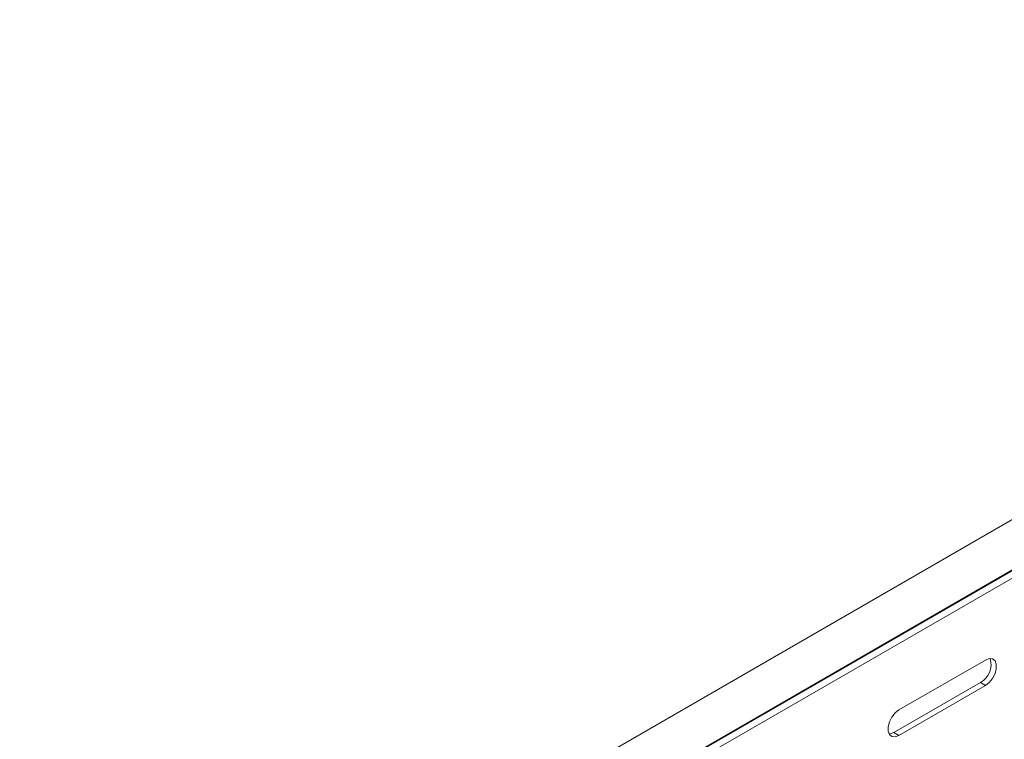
# Model space of a CAD drawing. Header units: millimetres. Extents: x -6 to 5206, y -8403 to -276.
# Tile 27 of 65: x 2060 to 2266, y -6237 to -6087. Entities that reach past the tile are written whole.
import ezdxf

# ---------------------------------------------------------------- set-up
doc = ezdxf.new("R2010")
doc.units = ezdxf.units.MM

msp = doc.modelspace()

# ---------------------------------------------------------------- linework, layer by layer
at = {"color": 7, "linetype": 'Continuous', "lineweight": 15}
for p, q in [((2447.7, -6087.32), (2060.91, -6310.6)), ((2065.46, -6318.48), (2452.25, -6095.2)), ((2061.11, -6321.19), (2447.9, -6097.9)), ((2061.36, -6321.04), (2448.14, -6097.75)), ((2060.24, -6323.22), (2447.02, -6099.93)), ((2243.55, -6231.26), (2261.59, -6220.85)), ((2242.49, -6235.96), (2260.52, -6225.55)), ((2261.59, -6226.16), (2243.55, -6236.57)), ((2260.52, -6225.55), (2261.59, -6226.16)), ((2242.49, -6235.96), (2243.55, -6236.57))]:
    msp.add_line(p, q, dxfattribs=at)
at = {"color": 7, "linetype": 'Continuous', "lineweight": 15, "flags": 128}
for points in [[(2261.59, -6220.85), (2262.37, -6220.56), (2263.06, -6220.62), (2263.58, -6221.03), (2263.85, -6221.74), (2263.85, -6222.66), (2263.58, -6223.69), (2263.06, -6224.69), (2262.37, -6225.55), (2261.59, -6226.16)], [(2243.55, -6236.57), (2242.77, -6236.87), (2242.08, -6236.8), (2241.56, -6236.39), (2241.29, -6235.69), (2241.29, -6234.76), (2241.56, -6233.74), (2242.08, -6232.74), (2242.77, -6231.88), (2243.55, -6231.26)], [(2241.49, -6236.27), (2241.71, -6236.25), (2242.49, -6235.96)]]:
    msp.add_lwpolyline(points, dxfattribs=at)
at = {"color": 7, "linetype": 'Continuous', "lineweight": 15}
msp.add_arc((2258.48, -6221.78), 4.29, 298.461, 16.6994, dxfattribs=at)

doc.saveas('drawing.dxf')
